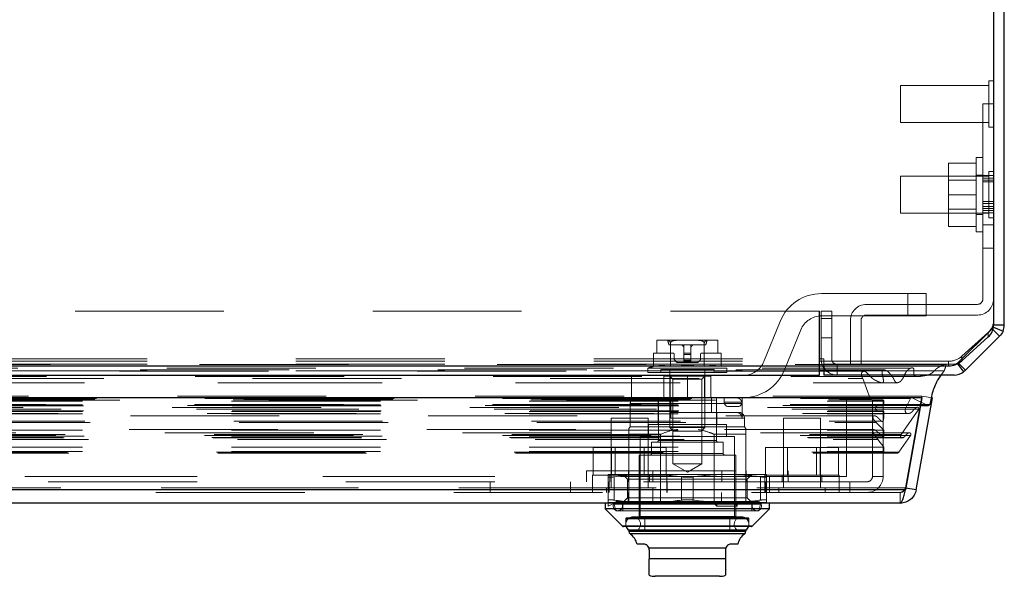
# Model space of a CAD drawing. Header units: inches. Extents: x 0.2 to 10.8, y 0.2 to 8.2.
# Tile 57 of 86: x 3.948 to 4.609, y 7.151 to 7.525. Entities that reach past the tile are written whole.
import ezdxf

# ---------------------------------------------------------------- set-up
doc = ezdxf.new("R2010")
doc.units = ezdxf.units.IN
doc.header["$MEASUREMENT"] = 0
doc.linetypes.add('HIDDEN', pattern=[0.075, 0.05, -0.025])
doc.layers.add('SLD-0', color=179, linetype='Continuous')

msp = doc.modelspace()

# ---------------------------------------------------------------- linework, layer by layer
at = {"layer": 'SLD-0', "linetype": 'Continuous', "lineweight": 25}
for p, q in [((4.602207, 8.076246), (4.602207, 7.320075)), ((4.609407, 7.32018), (4.609407, 8.079289)), ((4.601749, 7.317037), (4.606244, 7.312543)), ((4.602118, 7.318725), (4.608585, 7.316047)), ((4.602207, 7.32018), (4.609407, 7.32018)), ((4.580868, 7.296042), (4.598546, 7.312064)), ((4.606244, 7.312543), (4.583352, 7.289652)), ((2.733607, 7.292724), (4.485207, 7.292724)), ((4.485207, 7.292724), (4.572029, 7.292724)), ((4.485207, 7.286489), (4.485207, 7.292724)), ((4.485207, 7.289347), (4.488107, 7.289347)), ((4.488107, 7.292724), (4.488107, 7.286489)), ((4.578009, 7.294105), (4.582028, 7.288525)), ((4.578593, 7.294412), (4.583352, 7.289652)), ((2.733607, 7.286489), (4.485207, 7.286489)), ((4.575716, 7.286489), (4.488107, 7.286489)), ((4.553997, 7.271125), (2.664768, 7.271125)), ((4.553997, 7.271125), (4.543096, 7.2093)), ((4.550198, 7.2093), (4.561099, 7.271125)), ((4.553997, 7.271125), (4.553997, 7.271213)), ((4.553085, 7.265953), (4.558486, 7.265953)), ((4.553193, 7.266565), (4.559408, 7.266565)), ((4.543096, 7.2093), (2.675669, 7.2093)), ((4.550198, 7.2093), (4.54331, 7.210514)), ((4.539562, 7.200375), (2.679203, 7.200375)), ((4.341411, 7.200375), (4.341411, 7.196438)), ((4.341411, 7.196438), (4.352991, 7.184858)), ((4.451647, 7.196438), (4.341411, 7.196438)), ((4.440067, 7.184858), (4.451647, 7.196438)), ((4.451647, 7.196438), (4.451647, 7.200375)), ((4.440067, 7.184858), (4.352991, 7.184858)), ((4.43951, 7.184627), (4.353548, 7.184627)), ((4.435899, 7.182265), (4.357159, 7.182265)), ((4.357159, 7.18223), (4.357159, 7.181376)), ((4.435899, 7.181376), (4.357159, 7.181376)), ((4.435055, 7.179761), (4.358003, 7.179761)), ((4.435899, 7.181376), (4.435899, 7.18223)), ((4.367001, 7.172816), (4.36274, 7.172816)), ((4.422303, 7.170068), (4.370755, 7.170068)), ((4.430318, 7.172816), (4.426056, 7.172816)), ((4.370938, 7.168879), (4.370938, 7.162974)), ((4.422119, 7.162974), (4.370938, 7.162974)), ((4.422119, 7.168879), (4.422119, 7.162974)), ((4.418182, 7.151163), (4.374875, 7.151163))]:
    msp.add_line(p, q, dxfattribs=at)
at = {"layer": 'SLD-0', "linetype": 'HIDDEN', "lineweight": 18}
for p, q in [((4.539707, 7.481189), (4.539707, 7.456189)), ((4.599082, 7.481189), (4.539707, 7.481189)), ((4.599082, 7.484314), (4.599082, 7.453064)), ((4.602207, 7.484314), (4.599082, 7.484314)), ((4.595007, 7.403139), (4.595007, 7.468689)), ((4.602207, 7.468689), (4.595007, 7.468689)), ((4.539707, 7.456189), (4.599082, 7.456189)), ((4.599082, 7.453064), (4.602207, 7.453064)), ((4.590507, 7.428989), (4.572007, 7.428989)), ((4.572007, 7.428989), (4.572007, 7.407689)), ((4.590507, 7.407689), (4.590507, 7.432689)), ((4.595007, 7.432689), (4.590507, 7.432689)), ((4.595007, 7.420939), (4.590507, 7.420939)), ((4.602207, 7.420545), (4.595007, 7.420545)), ((4.599082, 7.423314), (4.599082, 7.392064)), ((4.602207, 7.423314), (4.599082, 7.423314)), ((4.539707, 7.420189), (4.539707, 7.395189)), ((4.599082, 7.420189), (4.539707, 7.420189)), ((4.590507, 7.417484), (4.572007, 7.417484)), ((4.602207, 7.418738), (4.595007, 7.418738)), ((4.602207, 7.417431), (4.595007, 7.417431)), ((4.602207, 7.416317), (4.595007, 7.416317)), ((4.590507, 7.407689), (4.572007, 7.407689)), ((4.572007, 7.407689), (4.572007, 7.386389)), ((4.590507, 7.382689), (4.590507, 7.407689)), ((4.602207, 7.403139), (4.595007, 7.403139)), ((4.595007, 7.403139), (4.595007, 7.337589)), ((4.602207, 7.40177), (4.595007, 7.40177)), ((4.602207, 7.40177), (4.595007, 7.40177)), ((4.539707, 7.395189), (4.599082, 7.395189)), ((4.572007, 7.397894), (4.590507, 7.397894)), ((4.590507, 7.394439), (4.595007, 7.394439)), ((4.602207, 7.39983), (4.595007, 7.39983)), ((4.602207, 7.398446), (4.595007, 7.398446)), ((4.595007, 7.397085), (4.602207, 7.397085)), ((4.595007, 7.395544), (4.602207, 7.395544)), ((4.602207, 7.387439), (4.595007, 7.387439)), ((4.602207, 7.387439), (4.595007, 7.387439)), ((4.602207, 7.387439), (4.595007, 7.387439)), ((4.602207, 7.387439), (4.595007, 7.387439)), ((4.602207, 7.387439), (4.595007, 7.387439)), ((4.602207, 7.387439), (4.595007, 7.387439)), ((4.602207, 7.387439), (4.595007, 7.387439)), ((4.602207, 7.387439), (4.595007, 7.387439)), ((4.599082, 7.392064), (4.602207, 7.392064)), ((4.590507, 7.386389), (4.572007, 7.386389)), ((4.590507, 7.382689), (4.595007, 7.382689)), ((4.595007, 7.371814), (4.602207, 7.371814)), ((4.544527, 7.341241), (4.486612, 7.341241)), ((4.544527, 7.326241), (4.544527, 7.341241)), ((4.544527, 7.326241), (4.544527, 7.341241)), ((4.544527, 7.326241), (4.544527, 7.341241)), ((4.544527, 7.341241), (4.557027, 7.341241)), ((4.544527, 7.326241), (4.544527, 7.341241)), ((4.557027, 7.326241), (4.557027, 7.341241)), ((4.485207, 7.329489), (2.733607, 7.329489)), ((4.485116, 7.297289), (4.485116, 7.329489)), ((4.485207, 7.329489), (4.485207, 7.297289)), ((4.486307, 7.329489), (4.493507, 7.329489)), ((4.486307, 7.297289), (4.486307, 7.329489)), ((4.493507, 7.329489), (4.493507, 7.297289)), ((4.591407, 7.333989), (4.516807, 7.333989)), ((4.4588, 7.322489), (4.447933, 7.295618)), ((4.486307, 7.324489), (4.493507, 7.324489)), ((4.493507, 7.324489), (4.486307, 7.324489)), ((4.486307, 7.324489), (4.493507, 7.324489)), ((4.493507, 7.324489), (4.486307, 7.324489)), ((4.486612, 7.326241), (4.544527, 7.326241)), ((4.506007, 7.323189), (4.506007, 7.293689)), ((4.513207, 7.323189), (4.513207, 7.293689)), ((4.591407, 7.326789), (4.516807, 7.326789)), ((4.557027, 7.326241), (4.544527, 7.326241)), ((4.461839, 7.289994), (4.472706, 7.316865)), ((4.578261, 7.294743), (4.601152, 7.317634)), ((4.601154, 7.317633), (4.578262, 7.294742)), ((4.598546, 7.315107), (4.580868, 7.299085)), ((4.598546, 7.315107), (4.598546, 7.312064)), ((4.601152, 7.317634), (4.601749, 7.317037)), ((4.601933, 7.318802), (4.602118, 7.318725)), ((4.376072, 7.309823), (4.376072, 7.301163)), ((4.376179, 7.309824), (4.376142, 7.309824)), ((4.376179, 7.309824), (4.376142, 7.309824)), ((4.382783, 7.309824), (4.376179, 7.309824)), ((4.389925, 7.309824), (4.382783, 7.309824)), ((4.403133, 7.309824), (4.389925, 7.309824)), ((4.410275, 7.309824), (4.403133, 7.309824)), ((4.416879, 7.309824), (4.410275, 7.309824)), ((4.416916, 7.309824), (4.416879, 7.309824)), ((4.416916, 7.309824), (4.416879, 7.309824)), ((4.416986, 7.301163), (4.416986, 7.309823)), ((4.486307, 7.311489), (4.493507, 7.311489)), ((4.40891, 7.306871), (4.384148, 7.306871)), ((4.385164, 7.292168), (4.385164, 7.307932)), ((4.394167, 7.306871), (4.394167, 7.301163)), ((4.398891, 7.306871), (4.398891, 7.301163)), ((4.407894, 7.292168), (4.407894, 7.307932)), ((2.733607, 7.297289), (4.485207, 7.297289)), ((2.733607, 7.297289), (4.485207, 7.297289)), ((2.733607, 7.295767), (4.485207, 7.295767)), ((2.733698, 7.297289), (4.485116, 7.297289)), ((2.733698, 7.297289), (4.485116, 7.297289)), ((2.733698, 7.297289), (4.485116, 7.297289)), ((2.733698, 7.297289), (4.485116, 7.297289)), ((4.373799, 7.292168), (4.373799, 7.301163)), ((4.376072, 7.301163), (4.373799, 7.301163)), ((4.386883, 7.301163), (4.376072, 7.301163)), ((4.387671, 7.297321), (4.387671, 7.300375)), ((4.389293, 7.295209), (4.388017, 7.296486)), ((4.394167, 7.294863), (4.390128, 7.294863)), ((4.394167, 7.301163), (4.398891, 7.301163)), ((4.394167, 7.301163), (4.394167, 7.300375)), ((4.394167, 7.300375), (4.398891, 7.300375)), ((4.394167, 7.300375), (4.398891, 7.300375)), ((4.394167, 7.300375), (4.398891, 7.300375)), ((4.394167, 7.300375), (4.394167, 7.297321)), ((4.394167, 7.300375), (4.398891, 7.300375)), ((4.394167, 7.297321), (4.398891, 7.297321)), ((4.394167, 7.297321), (4.398891, 7.297321)), ((4.394167, 7.297321), (4.398891, 7.297321)), ((4.394167, 7.297321), (4.394167, 7.296486)), ((4.394167, 7.297321), (4.398891, 7.297321)), ((4.394167, 7.296486), (4.398891, 7.296486)), ((4.394167, 7.296486), (4.398891, 7.296486)), ((4.394167, 7.296486), (4.398891, 7.296486)), ((4.394167, 7.296486), (4.394167, 7.295209)), ((4.394167, 7.296486), (4.398891, 7.296486)), ((4.394167, 7.295209), (4.398891, 7.295209)), ((4.394167, 7.295209), (4.398891, 7.295209)), ((4.394167, 7.295209), (4.398891, 7.295209)), ((4.394167, 7.295209), (4.394167, 7.294863)), ((4.394167, 7.295209), (4.398891, 7.295209)), ((4.394167, 7.294863), (4.398891, 7.294863)), ((4.398891, 7.301163), (4.398891, 7.300375)), ((4.398891, 7.300375), (4.398891, 7.297321)), ((4.398891, 7.297321), (4.398891, 7.296486)), ((4.398891, 7.296486), (4.398891, 7.295209)), ((4.398891, 7.295209), (4.398891, 7.294863)), ((4.402929, 7.294863), (4.398891, 7.294863)), ((4.405041, 7.296486), (4.403765, 7.295209)), ((4.405387, 7.300375), (4.405387, 7.297321)), ((4.416986, 7.301163), (4.406175, 7.301163)), ((4.419259, 7.301163), (4.416986, 7.301163)), ((4.419259, 7.292168), (4.419259, 7.301163)), ((4.485116, 7.286489), (4.485116, 7.297289)), ((4.485116, 7.297289), (4.488116, 7.297289)), ((4.485207, 7.297289), (4.485207, 7.295767)), ((4.485207, 7.295767), (4.572029, 7.295767)), ((4.485207, 7.292724), (4.485207, 7.295767)), ((4.488116, 7.293689), (4.488116, 7.297289)), ((4.572029, 7.295767), (4.572029, 7.292724)), ((4.578261, 7.294743), (4.578593, 7.294412)), ((4.580868, 7.296042), (4.580868, 7.299085)), ((4.528969, 7.289861), (2.689795, 7.289861)), ((4.515142, 7.288992), (2.703619, 7.288992)), ((2.733607, 7.293689), (4.485207, 7.293689)), ((2.733607, 7.289347), (4.485207, 7.289347)), ((4.423104, 7.291101), (4.369954, 7.291101)), ((4.369954, 7.291101), (4.369954, 7.28817)), ((4.423104, 7.28817), (4.369954, 7.28817)), ((4.414442, 7.290139), (4.378616, 7.290139)), ((4.378616, 7.290139), (4.378616, 7.28817)), ((4.384718, 7.290139), (4.384718, 7.251216)), ((4.40834, 7.251216), (4.40834, 7.290139)), ((4.414442, 7.28817), (4.414442, 7.290139)), ((4.423104, 7.28817), (4.423104, 7.291101)), ((4.488107, 7.293689), (4.488107, 7.292724)), ((4.488107, 7.293689), (4.575716, 7.293689)), ((4.488107, 7.289347), (4.569012, 7.289347)), ((4.497107, 7.293689), (4.497107, 7.286489)), ((4.528972, 7.289861), (4.528969, 7.289861)), ((4.57572, 7.293689), (4.575716, 7.293689)), ((4.57782, 7.294368), (4.578009, 7.294105)), ((2.704471, 7.28404), (4.514294, 7.28404)), ((4.396527, 7.286241), (4.359027, 7.286241)), ((4.359027, 7.286241), (4.359027, 7.271241)), ((4.380777, 7.271241), (4.380777, 7.286241)), ((4.385049, 7.285808), (4.380781, 7.285808)), ((4.380781, 7.285808), (4.380781, 7.271241)), ((4.384718, 7.285808), (4.38685, 7.283676)), ((4.385049, 7.285808), (4.385049, 7.271241)), ((4.408009, 7.285808), (4.385049, 7.285808)), ((4.396529, 7.283676), (4.38685, 7.283676)), ((4.38685, 7.283676), (4.38685, 7.226757)), ((4.396527, 7.271241), (4.396527, 7.286241)), ((4.396527, 7.271241), (4.396527, 7.286241)), ((4.396527, 7.271241), (4.396527, 7.286241)), ((4.434027, 7.286241), (4.396527, 7.286241)), ((4.396527, 7.271241), (4.396527, 7.286241)), ((4.406208, 7.283676), (4.396529, 7.283676)), ((4.406208, 7.283676), (4.40834, 7.285808)), ((4.406208, 7.226757), (4.406208, 7.283676)), ((4.408009, 7.285808), (4.408009, 7.271241)), ((4.412277, 7.285808), (4.408009, 7.285808)), ((4.412277, 7.271241), (4.412277, 7.286241)), ((4.514294, 7.28404), (4.519203, 7.27061)), ((4.553997, 7.272375), (2.664768, 7.272375)), ((2.671299, 7.271216), (4.547466, 7.271216)), ((4.547214, 7.271248), (2.67155, 7.271248)), ((2.672455, 7.270674), (4.54631, 7.270674)), ((2.672455, 7.270674), (4.54631, 7.270674)), ((2.690339, 7.268857), (4.528426, 7.268857)), ((2.690339, 7.268857), (4.528426, 7.268857)), ((2.691339, 7.269869), (4.527426, 7.269869)), ((2.691339, 7.269869), (4.527426, 7.269869)), ((2.698635, 7.269953), (4.52013, 7.269953)), ((2.698635, 7.269953), (4.52013, 7.269953)), ((2.699562, 7.27061), (4.519203, 7.27061)), ((2.699562, 7.27061), (4.519203, 7.27061)), ((2.715366, 7.269575), (4.503466, 7.269575)), ((4.396527, 7.271241), (4.359027, 7.271241)), ((4.376844, 7.271241), (4.376844, 7.253131)), ((4.377041, 7.271241), (4.377041, 7.242501)), ((4.385505, 7.271241), (4.385505, 7.261399)), ((4.396527, 7.271241), (4.434027, 7.271241)), ((4.412838, 7.271241), (4.412838, 7.261399)), ((4.416017, 7.242501), (4.416017, 7.271241)), ((4.421277, 7.268241), (4.421277, 7.271241)), ((4.433277, 7.268241), (4.433277, 7.271241)), ((4.503399, 7.269575), (4.503399, 7.218375)), ((4.503466, 7.269575), (4.503466, 7.218375)), ((4.52013, 7.269953), (4.527426, 7.269869)), ((4.520899, 7.269575), (4.528099, 7.269575)), ((4.520899, 7.269575), (4.520899, 7.218375)), ((4.528099, 7.269575), (4.528099, 7.218375)), ((4.528426, 7.268857), (4.528426, 7.266369)), ((4.542909, 7.263452), (4.54631, 7.270674)), ((4.553997, 7.272375), (4.543096, 7.21055)), ((4.543107, 7.21055), (4.554008, 7.272375)), ((4.547466, 7.271216), (4.558048, 7.266054)), ((4.553997, 7.271213), (4.553997, 7.272375)), ((4.561099, 7.271125), (4.554008, 7.272375)), ((2.660717, 7.266054), (4.558048, 7.266054)), ((2.660717, 7.266054), (4.558048, 7.266054)), ((2.665572, 7.266565), (4.553193, 7.266565)), ((2.665679, 7.265953), (4.553085, 7.265953)), ((2.666799, 7.263489), (4.551966, 7.263489)), ((4.550445, 7.264628), (2.668367, 7.264628)), ((2.675856, 7.263452), (4.542909, 7.263452)), ((2.690339, 7.266369), (4.528426, 7.266369)), ((2.690339, 7.266369), (4.528426, 7.266369)), ((2.690339, 7.261869), (4.528426, 7.261869)), ((2.690339, 7.261869), (4.528426, 7.261869)), ((2.690839, 7.265869), (4.527926, 7.265869)), ((2.690839, 7.262369), (4.527926, 7.262369)), ((4.358143, 7.267304), (4.358143, 7.251556)), ((4.433298, 7.267304), (4.358324, 7.267304)), ((4.433298, 7.267304), (4.358324, 7.267304)), ((4.421277, 7.268241), (4.433277, 7.268241)), ((4.433277, 7.268241), (4.421277, 7.268241)), ((4.421277, 7.268241), (4.433277, 7.268241)), ((4.433277, 7.268241), (4.421277, 7.268241)), ((4.424277, 7.265241), (4.430277, 7.265241)), ((4.433298, 7.267304), (4.433298, 7.257462)), ((4.528426, 7.261869), (4.528426, 7.260461)), ((4.540126, 7.246581), (4.551966, 7.263489)), ((2.673965, 7.260608), (4.544793, 7.260608)), ((2.690339, 7.260461), (4.528426, 7.260461)), ((2.691854, 7.255456), (4.526979, 7.255456)), ((4.522402, 7.259128), (2.696365, 7.259128)), ((4.370299, 7.257575), (4.345299, 7.257575)), ((4.345299, 7.257575), (4.345299, 7.2107)), ((4.370299, 7.2107), (4.370299, 7.257575)), ((4.385505, 7.261399), (4.412838, 7.261399)), ((4.385505, 7.257462), (4.43474, 7.257462)), ((4.385505, 7.257462), (4.43474, 7.257462)), ((4.429166, 7.261399), (4.412838, 7.261399)), ((4.416214, 7.253131), (4.416214, 7.261399)), ((4.430978, 7.261399), (4.429166, 7.261399)), ((4.434915, 7.251556), (4.434915, 7.257462)), ((4.485999, 7.257575), (4.460999, 7.257575)), ((4.460999, 7.257575), (4.460999, 7.2107)), ((4.485999, 7.2107), (4.485999, 7.257575)), ((2.690339, 7.249456), (4.528426, 7.249456)), ((2.695493, 7.254646), (4.523272, 7.254646)), ((2.695493, 7.254646), (4.523272, 7.254646)), ((4.521508, 7.249838), (2.697268, 7.249838)), ((4.358143, 7.251556), (4.357159, 7.250572)), ((4.434915, 7.251556), (4.358143, 7.251556)), ((4.42271, 7.253131), (4.370348, 7.253131)), ((4.370348, 7.253131), (4.370348, 7.245257)), ((4.40834, 7.251216), (4.384718, 7.251216)), ((4.384718, 7.251216), (4.387133, 7.2488)), ((4.405925, 7.2488), (4.387133, 7.2488)), ((4.405925, 7.2488), (4.40834, 7.251216)), ((4.42271, 7.245257), (4.42271, 7.253131)), ((4.435899, 7.250572), (4.434915, 7.251556)), ((4.523272, 7.254646), (4.528426, 7.249456)), ((4.528426, 7.249456), (4.528426, 7.245322)), ((2.672276, 7.24588), (4.546489, 7.24588)), ((4.545552, 7.24763), (2.673221, 7.24763)), ((2.677133, 7.244478), (4.541647, 7.244478)), ((2.677955, 7.244186), (4.540816, 7.244186)), ((2.678638, 7.246581), (4.540126, 7.246581)), ((2.690339, 7.245322), (4.528426, 7.245322)), ((2.691441, 7.245314), (4.527311, 7.245314)), ((2.694378, 7.24325), (4.524387, 7.24325)), ((4.357159, 7.246635), (4.357159, 7.200375)), ((4.378487, 7.246635), (4.357159, 7.246635)), ((4.428222, 7.245257), (4.364836, 7.245257)), ((4.364836, 7.245257), (4.364836, 7.190533)), ((4.377086, 7.242501), (4.415972, 7.242501)), ((4.377086, 7.242501), (4.415972, 7.242501)), ((4.378487, 7.246635), (4.378487, 7.200375)), ((4.414571, 7.246635), (4.414571, 7.200375)), ((4.435899, 7.246635), (4.414571, 7.246635)), ((4.428222, 7.190533), (4.428222, 7.245257)), ((4.435899, 7.246635), (4.435899, 7.207575)), ((4.524387, 7.24325), (4.528426, 7.23808)), ((4.538564, 7.23456), (4.546489, 7.24588)), ((2.690339, 7.23808), (4.528426, 7.23808)), ((4.333204, 7.219275), (4.333204, 7.237775)), ((4.345501, 7.237775), (4.333204, 7.237775)), ((4.345501, 7.219275), (4.345501, 7.237775)), ((4.370097, 7.237775), (4.345501, 7.237775)), ((4.348004, 7.237775), (4.348004, 7.219275)), ((4.367594, 7.219275), (4.367594, 7.237775)), ((4.370097, 7.219275), (4.370097, 7.237775)), ((4.382394, 7.237775), (4.370097, 7.237775)), ((4.420545, 7.24132), (4.372513, 7.24132)), ((4.372513, 7.24132), (4.372513, 7.23384)), ((4.382394, 7.219275), (4.382394, 7.237775)), ((4.420545, 7.23384), (4.420545, 7.24132)), ((4.448904, 7.219275), (4.448904, 7.237775)), ((4.461201, 7.237775), (4.448904, 7.237775)), ((4.461201, 7.219275), (4.461201, 7.237775)), ((4.485797, 7.237775), (4.461201, 7.237775)), ((4.463704, 7.237775), (4.463704, 7.219275)), ((4.483294, 7.219275), (4.483294, 7.237775)), ((4.485797, 7.219275), (4.485797, 7.237775)), ((4.498094, 7.237775), (4.485797, 7.237775)), ((4.498094, 7.219275), (4.498094, 7.237775)), ((4.528426, 7.23808), (4.528426, 7.235041)), ((2.680201, 7.23456), (4.538564, 7.23456)), ((2.681078, 7.234041), (4.537687, 7.234041)), ((2.690339, 7.235041), (4.528426, 7.235041)), ((2.690339, 7.235041), (4.528426, 7.235041)), ((4.429009, 7.232659), (4.364049, 7.232659)), ((4.364049, 7.232659), (4.364049, 7.19132)), ((4.372688, 7.23384), (4.42037, 7.23384)), ((4.372688, 7.23384), (4.42037, 7.23384)), ((4.429009, 7.19132), (4.429009, 7.232659)), ((4.328829, 7.221975), (4.464229, 7.221975)), ((4.328829, 7.221975), (4.328829, 7.214775)), ((4.356979, 7.221975), (4.356979, 7.214775)), ((4.373429, 7.221975), (4.373429, 7.214775)), ((4.406208, 7.226757), (4.38685, 7.226757)), ((4.38685, 7.226757), (4.396529, 7.221169)), ((4.396529, 7.221169), (4.406208, 7.226757)), ((4.419629, 7.221975), (4.419629, 7.214775)), ((4.436079, 7.221975), (4.436079, 7.214775)), ((4.464229, 7.214775), (4.464229, 7.221975)), ((2.767166, 7.218375), (4.451666, 7.218375)), ((2.767166, 7.218375), (4.451666, 7.218375)), ((4.451599, 7.218375), (2.767166, 7.218375)), ((4.451599, 7.218375), (2.767166, 7.218375)), ((4.382799, 7.219275), (4.332799, 7.219275)), ((4.332799, 7.219275), (4.332799, 7.214775)), ((4.369954, 7.219667), (4.343379, 7.219667)), ((4.343379, 7.202398), (4.343379, 7.218037)), ((4.344549, 7.219275), (4.344549, 7.214775)), ((4.347316, 7.202398), (4.347316, 7.218037)), ((4.347316, 7.202398), (4.347316, 7.218037)), ((4.347316, 7.202398), (4.347316, 7.218037)), ((4.347316, 7.202398), (4.347316, 7.218037)), ((4.353222, 7.219667), (4.356419, 7.21647)), ((4.416584, 7.21647), (4.356419, 7.21647)), ((4.356419, 7.21647), (4.356419, 7.203966)), ((4.423104, 7.219667), (4.369954, 7.219667)), ((4.371049, 7.214775), (4.371049, 7.219275)), ((4.382799, 7.214775), (4.382799, 7.219275)), ((4.392592, 7.202398), (4.392592, 7.218037)), ((4.392592, 7.202398), (4.392592, 7.218037)), ((4.392592, 7.202398), (4.392592, 7.218037)), ((4.392592, 7.202398), (4.392592, 7.218037)), ((4.400466, 7.202398), (4.400466, 7.218037)), ((4.400466, 7.202398), (4.400466, 7.218037)), ((4.400466, 7.202398), (4.400466, 7.218037)), ((4.400466, 7.202398), (4.400466, 7.218037)), ((4.436639, 7.21647), (4.416584, 7.21647)), ((4.449679, 7.219667), (4.423104, 7.219667)), ((4.436639, 7.21647), (4.439836, 7.219667)), ((4.436639, 7.203966), (4.436639, 7.21647)), ((4.445742, 7.202398), (4.445742, 7.218037)), ((4.445742, 7.202398), (4.445742, 7.218037)), ((4.445742, 7.202398), (4.445742, 7.218037)), ((4.445742, 7.202398), (4.445742, 7.218037)), ((4.498499, 7.219275), (4.448499, 7.219275)), ((4.448499, 7.219275), (4.448499, 7.214775)), ((4.449679, 7.202398), (4.449679, 7.218037)), ((4.451599, 7.218375), (4.451599, 7.214775)), ((4.451666, 7.218375), (4.451599, 7.218375)), ((4.451666, 7.218375), (4.451666, 7.207575)), ((4.451666, 7.218375), (4.503466, 7.218375)), ((4.460249, 7.219275), (4.460249, 7.214775)), ((4.486749, 7.214775), (4.486749, 7.219275)), ((4.498499, 7.214775), (4.498499, 7.219275)), ((4.528099, 7.218375), (4.520899, 7.218375)), ((4.543096, 7.21055), (2.675669, 7.21055)), ((2.675669, 7.21055), (4.543096, 7.21055)), ((2.675669, 7.2093), (4.543096, 7.2093)), ((2.767166, 7.214775), (4.451666, 7.214775)), ((4.264099, 7.214775), (4.264099, 7.207575)), ((4.264166, 7.214775), (4.264166, 7.207575)), ((4.318099, 7.214775), (4.318099, 7.207575)), ((4.332799, 7.214775), (4.332799, 7.207575)), ((4.332866, 7.214775), (4.332866, 7.207575)), ((4.373424, 7.2107), (4.342174, 7.2107)), ((4.342174, 7.2107), (4.342174, 7.207575)), ((4.343899, 7.214775), (4.343899, 7.207575)), ((4.373424, 7.207575), (4.373424, 7.2107)), ((4.382799, 7.207575), (4.382799, 7.214775)), ((4.382866, 7.207575), (4.382866, 7.214775)), ((4.448499, 7.214775), (4.448499, 7.207575)), ((4.448899, 7.207575), (4.448899, 7.214775)), ((4.451599, 7.214775), (4.451599, 7.207575)), ((4.505599, 7.214775), (4.451666, 7.214775)), ((4.489124, 7.2107), (4.457874, 7.2107)), ((4.457874, 7.2107), (4.457874, 7.207575)), ((4.489124, 7.207575), (4.489124, 7.2107)), ((4.498499, 7.207575), (4.498499, 7.214775)), ((4.505599, 7.214775), (4.505599, 7.207575)), ((4.517299, 7.214775), (4.505599, 7.214775)), ((4.543096, 7.2093), (4.543096, 7.21055)), ((4.54331, 7.210514), (4.543107, 7.21055)), ((4.539562, 7.207575), (2.679203, 7.207575)), ((4.356419, 7.203966), (4.353222, 7.200769)), ((4.416584, 7.203966), (4.356419, 7.203966)), ((4.356799, 7.207575), (4.356799, 7.200375)), ((4.373249, 7.207575), (4.373249, 7.200375)), ((4.436639, 7.203966), (4.416584, 7.203966)), ((4.419449, 7.207575), (4.419449, 7.200375)), ((4.435899, 7.207575), (4.435899, 7.200375)), ((4.439836, 7.200769), (4.436639, 7.203966)), ((4.539562, 7.207575), (4.539562, 7.200375)), ((4.343379, 7.200924), (4.343966, 7.200769)), ((4.343379, 7.200924), (4.343379, 7.198407)), ((4.343379, 7.198407), (4.348496, 7.200769)), ((4.369954, 7.200769), (4.343966, 7.200769)), ((4.347457, 7.199765), (4.348497, 7.195257)), ((4.347501, 7.199765), (4.445557, 7.199765)), ((4.347501, 7.199765), (4.445557, 7.199765)), ((4.443182, 7.201556), (4.349875, 7.201556)), ((4.353222, 7.200375), (4.353222, 7.195257)), ((4.415991, 7.200769), (4.369954, 7.200769)), ((4.413726, 7.200769), (4.416285, 7.198407)), ((4.416285, 7.200924), (4.415991, 7.200769)), ((4.415991, 7.200769), (4.427364, 7.200769)), ((4.416285, 7.198407), (4.416285, 7.200924)), ((4.429923, 7.198407), (4.416285, 7.198407)), ((4.427364, 7.200769), (4.429923, 7.198407)), ((4.42963, 7.200769), (4.427364, 7.200769)), ((4.429923, 7.200924), (4.42963, 7.200769)), ((4.449679, 7.200769), (4.42963, 7.200769)), ((4.429923, 7.198407), (4.429923, 7.200924)), ((4.439836, 7.195257), (4.439836, 7.200375)), ((4.44456, 7.195257), (4.445601, 7.199765)), ((4.44456, 7.195257), (4.348497, 7.195257)), ((4.35519, 7.189745), (4.35519, 7.184627)), ((4.355367, 7.189745), (4.437691, 7.189745)), ((4.355367, 7.189745), (4.437691, 7.189745)), ((4.43708, 7.190533), (4.355978, 7.190533)), ((4.432946, 7.191088), (4.360112, 7.191088)), ((4.364227, 7.19132), (4.428831, 7.19132)), ((4.364227, 7.19132), (4.428831, 7.19132)), ((4.367986, 7.190533), (4.367986, 7.182265)), ((4.425072, 7.182265), (4.425072, 7.190533)), ((4.437868, 7.184627), (4.437868, 7.189745)), ((4.352991, 7.184858), (4.396529, 7.184858)), ((4.353035, 7.184858), (4.440023, 7.184858)), ((4.396529, 7.184858), (4.440067, 7.184858)), ((4.357159, 7.182265), (4.357159, 7.18223)), ((4.357159, 7.181376), (4.396529, 7.181376)), ((4.357203, 7.181376), (4.435854, 7.181376)), ((4.358003, 7.179761), (4.396529, 7.179761)), ((4.358046, 7.179761), (4.435012, 7.179761)), ((4.360112, 7.181245), (4.432946, 7.181245)), ((4.396529, 7.181376), (4.435899, 7.181376)), ((4.396529, 7.179761), (4.435055, 7.179761)), ((4.435899, 7.18223), (4.435899, 7.182265)), ((4.370755, 7.170068), (4.422303, 7.170068)), ((4.422303, 7.170068), (4.370755, 7.170068)), ((4.370755, 7.170068), (4.422303, 7.170068)), ((4.422119, 7.162974), (4.370938, 7.162974)), ((4.370938, 7.162974), (4.422119, 7.162974)), ((4.370938, 7.162974), (4.422119, 7.162974))]:
    msp.add_line(p, q, dxfattribs=at)
at = {"layer": 'SLD-0', "linetype": 'HIDDEN', "lineweight": 18, "flags": 128}
for points in [[(4.56882, 7.29347), (3.624578, 7.29347), (2.649959, 7.29347)], [(4.546869, 7.291201), (3.624578, 7.291202), (2.671901, 7.291201)], [(4.515172, 7.288992), (3.624578, 7.288991), (2.703625, 7.288992)], [(2.66603, 7.285566), (3.531707, 7.285569), (4.552727, 7.285566)], [(2.666033, 7.285566), (3.64928, 7.285566), (4.552734, 7.285566)], [(2.681081, 7.281317), (3.594195, 7.281317), (4.537692, 7.281317)], [(2.691601, 7.281295), (3.594195, 7.281295), (4.52716, 7.281295)], [(4.357159, 7.18223), (4.358228, 7.18162), (4.360112, 7.181245)], [(4.432946, 7.181245), (4.43483, 7.18162), (4.435899, 7.18223)]]:
    msp.add_lwpolyline(points, dxfattribs=at)
at = {"layer": 'SLD-0', "linetype": 'HIDDEN', "lineweight": 18}
for centre, radius, start, end in [((4.486612, 7.311241), 0.03, 90, 157.980619), ((4.591407, 7.337589), 0.0036, 270, 0), ((4.591407, 7.337589), 0.0108, 270, 0), ((4.516807, 7.323189), 0.0108, 90, 180), ((4.486612, 7.311241), 0.015, 90, 157.980619), ((4.516807, 7.323189), 0.0036, 90, 180), ((4.59138, 7.323224), 0.010828, 311.439231, 359.436735), ((4.598611, 7.320176), 0.003596, 337.271808, 0), ((4.376178, 7.305174), 0.00465, 89.98947, 91.31443), ((4.376142, 7.307782), 0.002042, 89.999944, 91.983693), ((4.376178, 7.305174), 0.00465, 89.989469, 91.314431), ((6.419971, 7.876498), 2.114013, 195.548618, 195.631703), ((2.373085, 7.876498), 2.114015, 344.368297, 344.451382), ((4.41688, 7.305174), 0.00465, 88.685569, 90.010531), ((4.41688, 7.305174), 0.00465, 88.68557, 90.01053), ((4.416916, 7.307783), 0.002042, 88.0163, 90.000063), ((4.386883, 7.300375), 0.000787, 0, 90), ((4.388852, 7.297321), 0.001181, 180, 225), ((4.390128, 7.296044), 0.001181, 225, 270), ((4.402929, 7.296044), 0.001181, 270, 315), ((4.404206, 7.297321), 0.001181, 315, 0), ((4.406175, 7.300375), 0.000787, 90, 180), ((4.434027, 7.301241), 0.015, 270, 337.980619), ((4.497107, 7.297289), 0.0108, 180, 270), ((4.497107, 7.297289), 0.0036, 180, 270), ((4.572126, 7.308942), 0.013175, 269.580453, 311.572317), ((4.57572, 7.297285), 0.003596, 299.092246, 315), ((4.396529, 7.2028), 0.092213, 104.270445, 106.74966), ((4.379481, 7.270051), 0.022835, 75.590466, 104.409534), ((4.396529, 7.2028), 0.090087, 82.752385, 97.247615), ((4.413577, 7.270051), 0.022835, 75.590466, 104.409534), ((4.434027, 7.301241), 0.03, 270, 337.980619), ((4.575716, 7.297289), 0.0036, 270, 305.767228), ((4.36208, 7.267304), 0.003937, 90, 180), ((4.520142, 7.270953), 0.001, 200.076543, 269.336716), ((4.527414, 7.268857), 0.001012, 0, 89.336716), ((4.547214, 7.270248), 0.001, 75.424375, 154.786186), ((4.424277, 7.268241), 0.003, 180, 270), ((4.430277, 7.268241), 0.003, 270, 0), ((4.524676, 7.264119), 0.00175, 90, 270), ((4.527926, 7.266369), 0.0005, 270, 0), ((4.527926, 7.261869), 0.0005, 0, 90), ((4.558486, 7.266953), 0.001, 244, 270), ((4.430978, 7.257462), 0.003937, 0, 90), ((4.37586, 7.242501), 0.001181, 270, 0), ((4.417198, 7.242501), 0.001181, 180, 270), ((4.371332, 7.23384), 0.001181, 270, 0), ((4.421726, 7.23384), 0.001181, 180, 270), ((4.529426, 7.235041), 0.001, 180, 270), ((4.537687, 7.235041), 0.001, 270, 331.267375), ((4.517299, 7.218375), 0.0036, 270, 0), ((4.517299, 7.218375), 0.0108, 270, 0), ((4.34669, 7.199588), 0.000787, 13, 90), ((4.349875, 7.198407), 0.00315, 90, 270), ((4.349875, 7.198407), 0.00315, 270, 90), ((4.443182, 7.198407), 0.00315, 90, 270), ((4.443182, 7.198407), 0.00315, 270, 90), ((4.446368, 7.199588), 0.000787, 90, 167), ((4.360112, 7.186167), 0.004921, 90, 198.228053), ((4.355978, 7.189745), 0.000787, 90, 180), ((4.360112, 7.186167), 0.004921, 270, 90), ((4.364836, 7.19132), 0.000787, 180, 270), ((4.432946, 7.186167), 0.004921, 90, 270), ((4.428222, 7.19132), 0.000787, 270, 0), ((4.432946, 7.186167), 0.004921, 341.771947, 90), ((4.43708, 7.189745), 0.000787, 0, 90)]:
    msp.add_arc(centre, radius, start, end, dxfattribs=at)
at = {"layer": 'SLD-0', "linetype": 'Continuous', "lineweight": 25}
for centre, radius, start, end in [((4.59138, 7.320181), 0.010828, 311.439231, 359.436735), ((4.572126, 7.305899), 0.013175, 269.580453, 311.572317), ((4.575716, 7.297289), 0.0108, 270, 305.767228), ((4.558486, 7.266953), 0.001, 270, 337.14224), ((4.353548, 7.185415), 0.000787, 225, 270), ((4.360112, 7.186167), 0.004921, 198.228053, 233.130102), ((4.432946, 7.186167), 0.004921, 306.869898, 341.771947), ((4.43951, 7.185415), 0.000787, 270, 315), ((4.359127, 7.181376), 0.001969, 180, 235.150095), ((4.351253, 7.170068), 0.011811, 13.454121, 55.150095), ((4.441805, 7.170068), 0.011811, 124.849905, 166.545879), ((4.433931, 7.181376), 0.001969, 304.849905, 0), ((4.374875, 7.162974), 0.011811, 250.250011, 270), ((4.418182, 7.162974), 0.011811, 270, 289.608119)]:
    msp.add_arc(centre, radius, start, end, dxfattribs=at)
at = {"layer": 'SLD-0', "linetype": 'HIDDEN', "lineweight": 18}
for points in [[(4.601933, 7.318802), (4.601752, 7.318366), (4.601486, 7.317968), (4.601152, 7.317634)], [(4.392694, 7.306871), (4.393155, 7.306374), (4.393635, 7.305896), (4.394167, 7.305473)], [(4.398891, 7.305473), (4.399423, 7.305896), (4.399903, 7.306374), (4.400364, 7.306871)], [(4.578261, 7.294743), (4.578125, 7.294606), (4.577977, 7.294481), (4.57782, 7.294368)], [(4.343379, 7.218037), (4.343379, 7.219064), (4.343379, 7.219667), (4.343379, 7.219667)], [(4.369954, 7.219667), (4.362379, 7.219667), (4.354836, 7.219064), (4.347316, 7.218037)], [(4.392592, 7.218037), (4.385072, 7.219064), (4.377529, 7.219667), (4.369954, 7.219667)], [(4.423104, 7.219667), (4.415528, 7.219667), (4.407986, 7.219064), (4.400466, 7.218037)], [(4.445742, 7.218037), (4.438222, 7.219064), (4.430679, 7.219667), (4.423104, 7.219667)], [(4.449679, 7.219667), (4.449679, 7.219667), (4.449679, 7.219064), (4.449679, 7.218037)], [(4.343379, 7.200924), (4.343379, 7.201164), (4.343379, 7.20168), (4.343379, 7.202398)], [(4.347316, 7.202398), (4.354836, 7.201371), (4.362379, 7.200769), (4.369954, 7.200769)], [(4.369954, 7.200769), (4.377529, 7.200769), (4.385072, 7.201371), (4.392592, 7.202398)], [(4.416285, 7.200924), (4.410994, 7.201164), (4.405723, 7.20168), (4.400466, 7.202398)], [(4.445742, 7.202398), (4.440484, 7.20168), (4.435213, 7.201164), (4.429923, 7.200924)], [(4.449679, 7.202398), (4.449679, 7.201371), (4.449679, 7.200769), (4.449679, 7.200769)]]:
    msp.add_open_spline(points, degree=3, dxfattribs=at)
at = {"layer": 'SLD-0', "linetype": 'Continuous', "lineweight": 25}
for points in [[(4.601933, 7.318802), (4.602113, 7.319237), (4.602207, 7.319709), (4.602207, 7.32018)], [(4.608585, 7.316047), (4.608043, 7.314738), (4.607245, 7.313545), (4.606244, 7.312543)], [(4.608585, 7.316047), (4.609127, 7.317355), (4.609407, 7.318763), (4.609407, 7.32018)], [(4.583352, 7.289652), (4.582942, 7.289242), (4.582499, 7.288865), (4.582028, 7.288525)], [(4.370938, 7.168879), (4.370938, 7.169294), (4.370872, 7.169697), (4.370755, 7.170068)], [(4.422303, 7.170068), (4.422186, 7.169697), (4.422119, 7.169294), (4.422119, 7.168879)]]:
    msp.add_open_spline(points, degree=3, dxfattribs=at)
at = {"layer": 'SLD-0', "linetype": 'HIDDEN', "lineweight": 18}
for points, knots in [([(4.385164, 7.307932), (4.385155, 7.308165), (4.385104, 7.308381), (4.384962, 7.308743), (4.384872, 7.308892), (4.384583, 7.309267), (4.384365, 7.309425), (4.3837, 7.30977), (4.383241, 7.309824), (4.382783, 7.309824)], [0, 0, 0, 0, 0.125, 0.125, 0.25, 0.25, 0.5, 0.5, 1, 1, 1, 1]), ([(4.389925, 7.309824), (4.389009, 7.309824), (4.388091, 7.30977), (4.386759, 7.309425), (4.386322, 7.309265), (4.385749, 7.308894), (4.385568, 7.308744), (4.385284, 7.308381), (4.385182, 7.308165), (4.385164, 7.307932)], [0, 0, 0, 0, 0.5, 0.5, 0.75, 0.75, 0.875, 0.875, 1, 1, 1, 1]), ([(4.407894, 7.307932), (4.407876, 7.308165), (4.407774, 7.308381), (4.407491, 7.308743), (4.407311, 7.308892), (4.406732, 7.309267), (4.406297, 7.309425), (4.404966, 7.30977), (4.404049, 7.309824), (4.403133, 7.309824)], [0, 0, 0, 0, 0.125, 0.125, 0.25, 0.25, 0.5, 0.5, 1, 1, 1, 1]), ([(4.410275, 7.309824), (4.409817, 7.309824), (4.409358, 7.30977), (4.408692, 7.309425), (4.408473, 7.309265), (4.408187, 7.308894), (4.408096, 7.308744), (4.407954, 7.308381), (4.407903, 7.308165), (4.407894, 7.307932)], [0, 0, 0, 0, 0.5, 0.5, 0.75, 0.75, 0.875, 0.875, 1, 1, 1, 1]), ([(4.569012, 7.289347), (4.569164, 7.289712), (4.569442, 7.290382), (4.569775, 7.291324), (4.570011, 7.2921), (4.57013, 7.292673), (4.570137, 7.293076), (4.570069, 7.293342), (4.56992, 7.293528), (4.569694, 7.293613), (4.569417, 7.293628), (4.569091, 7.293566), (4.568747, 7.293455), (4.568076, 7.293222), (4.567116, 7.292784), (4.565913, 7.292117), (4.564798, 7.291413), (4.563769, 7.29063), (4.56276, 7.289682), (4.561904, 7.288812), (4.561102, 7.288096), (4.560382, 7.287555), (4.559347, 7.286922), (4.557469, 7.28623), (4.555478, 7.285997), (4.553634, 7.285693), (4.552425, 7.285514), (4.551154, 7.28541), (4.550033, 7.285477), (4.549211, 7.28579), (4.548769, 7.286266), (4.548601, 7.286797), (4.548553, 7.287379), (4.548585, 7.288123), (4.548652, 7.288871), (4.548689, 7.289462), (4.548722, 7.289845), (4.548704, 7.290126), (4.548664, 7.290408), (4.548574, 7.290685), (4.548391, 7.29097), (4.548095, 7.291206), (4.547737, 7.29128), (4.54734, 7.291281), (4.546911, 7.29122), (4.546391, 7.291075), (4.545731, 7.290764), (4.544956, 7.290249), (4.544232, 7.289575), (4.543579, 7.288791), (4.542923, 7.287618), (4.542257, 7.286115), (4.541489, 7.284589), (4.540659, 7.28333), (4.539742, 7.282286), (4.538895, 7.281679), (4.538237, 7.28141), (4.537808, 7.281312), (4.537369, 7.281306), (4.536932, 7.281414), (4.53657, 7.281581), (4.536313, 7.281786), (4.536119, 7.282022), (4.535871, 7.282418), (4.535603, 7.282942), (4.535321, 7.283497), (4.534962, 7.284127), (4.53452, 7.284832), (4.533979, 7.285643), (4.533314, 7.286558), (4.532528, 7.287512), (4.531625, 7.288437), (4.530741, 7.289155), (4.52981, 7.289683), (4.529086, 7.289874), (4.528518, 7.289884), (4.528107, 7.289822), (4.527652, 7.28955), (4.527382, 7.288939), (4.527353, 7.28829), (4.52741, 7.287547), (4.527552, 7.286605), (4.527779, 7.285521), (4.528008, 7.284428), (4.528165, 7.283454), (4.528229, 7.282704), (4.528226, 7.282172), (4.528091, 7.281807), (4.527893, 7.281524), (4.527599, 7.281335), (4.527227, 7.281276), (4.526818, 7.281327), (4.526427, 7.281414), (4.525972, 7.281543), (4.525439, 7.281729), (4.524833, 7.281959), (4.524349, 7.282166), (4.524023, 7.282313), (4.523856, 7.282391), (4.52377, 7.282432), (4.523727, 7.282452), (4.523705, 7.282463), (4.523694, 7.282468), (4.523689, 7.28247), (4.523685, 7.282472), (4.523686, 7.282474), (4.523683, 7.282473), (4.523681, 7.282472), (4.523682, 7.282473), (4.523681, 7.282474), (4.523681, 7.282474), (4.52368, 7.282475), (4.523679, 7.282475), (4.523678, 7.282476), (4.523676, 7.282476), (4.523674, 7.282477), (4.523672, 7.282478), (4.523669, 7.28248), (4.523665, 7.282482), (4.52366, 7.282484), (4.523654, 7.282487), (4.523646, 7.282491), (4.523637, 7.282495), (4.523626, 7.282501), (4.523614, 7.282507), (4.5236, 7.282514), (4.523586, 7.28252), (4.523539, 7.282543), (4.523422, 7.282601), (4.523166, 7.282731), (4.522675, 7.282994), (4.521981, 7.283408), (4.521183, 7.283959), (4.520236, 7.284705), (4.518975, 7.285886), (4.517813, 7.287182), (4.516814, 7.28821), (4.516194, 7.288723), (4.515517, 7.289041), (4.514798, 7.288964), (4.514208, 7.288676), (4.513785, 7.288329), (4.513577, 7.287978), (4.513454, 7.28756), (4.513407, 7.287106), (4.513451, 7.286612), (4.513574, 7.286069), (4.513749, 7.28545), (4.513994, 7.28476), (4.51419, 7.28429), (4.514294, 7.28404)], [0, 0, 0, 0, 0.0112678, 0.0206514, 0.0279798, 0.0337601, 0.0362864, 0.0386235, 0.0409117, 0.0435763, 0.0474108, 0.0514459, 0.055774, 0.0604454, 0.0774999, 0.0936825, 0.1089547, 0.1234212, 0.137459, 0.1541858, 0.1631815, 0.1733417, 0.1846204, 0.2054555, 0.2454683, 0.2599675, 0.2751971, 0.2911107, 0.3078146, 0.3169294, 0.3232758, 0.3273024, 0.3323881, 0.3386203, 0.3471352, 0.3524201, 0.3544047, 0.3573352, 0.359877, 0.3620586, 0.3654234, 0.3696475, 0.3745585, 0.3795431, 0.3846675, 0.389952, 0.3993216, 0.4110443, 0.4218944, 0.4318958, 0.4428826, 0.4621395, 0.4783952, 0.4926991, 0.5077195, 0.5224416, 0.5279659, 0.5334556, 0.5389585, 0.544561, 0.5503071, 0.5523937, 0.5556576, 0.5602898, 0.5664486, 0.5726686, 0.5782443, 0.5878993, 0.5977869, 0.6078606, 0.6227337, 0.636654, 0.6496603, 0.6610646, 0.6740219, 0.6771731, 0.6823513, 0.6894606, 0.6953483, 0.7000227, 0.7066126, 0.715128, 0.7256361, 0.7366722, 0.7455028, 0.7521767, 0.756767, 0.7594119, 0.762743, 0.7667834, 0.771685, 0.7770768, 0.7820204, 0.7865164, 0.7945956, 0.8027268, 0.809937, 0.8136538, 0.8155826, 0.8165591, 0.8170497, 0.8172956, 0.8174186, 0.8174801, 0.8175109, 0.8175444, 0.8175603, 0.8175762, 0.8176055, 0.8176092, 0.8176169, 0.8176286, 0.81764, 0.8176554, 0.8176748, 0.8177016, 0.8177324, 0.8177672, 0.8178248, 0.8178865, 0.8179521, 0.8180716, 0.8181951, 0.8183223, 0.818505, 0.8186894, 0.8188758, 0.8190641, 0.8205505, 0.8235164, 0.8292873, 0.8402466, 0.8518376, 0.8625951, 0.8809403, 0.908872, 0.9180091, 0.9271299, 0.9359861, 0.9448674, 0.9543141, 0.9584143, 0.9623905, 0.9664112, 0.9704134, 0.9744693, 0.9794956, 0.9854988, 0.9923094, 1, 1, 1, 1]), ([(4.566981, 7.286489), (4.567002, 7.28652), (4.567654, 7.28751), (4.568344, 7.288444), (4.569012, 7.289347)], [0, 0, 0, 0, 0.0320912, 1, 1, 1, 1]), ([(4.433298, 7.267304), (4.433298, 7.267838), (4.433185, 7.268361), (4.432756, 7.269326), (4.43244, 7.269765), (4.431671, 7.270481), (4.431211, 7.270766), (4.430228, 7.271144), (4.429699, 7.271241), (4.429166, 7.271241)], [0, 0, 0, 0, 0.25, 0.25, 0.5, 0.5, 0.75, 0.75, 1, 1, 1, 1]), ([(4.551966, 7.263489), (4.551976, 7.263532), (4.551998, 7.263619), (4.552001, 7.263764), (4.551985, 7.263916), (4.551947, 7.264074), (4.551888, 7.264232), (4.551809, 7.264383), (4.551707, 7.264522), (4.551575, 7.264648), (4.551361, 7.264778), (4.550915, 7.264894), (4.550316, 7.264621), (4.549577, 7.264085), (4.548838, 7.263362), (4.548047, 7.26248), (4.547435, 7.261768), (4.546911, 7.261307), (4.546452, 7.26101), (4.545886, 7.260754), (4.545202, 7.260596), (4.54448, 7.260603), (4.543852, 7.260756), (4.543389, 7.261037), (4.543085, 7.261396), (4.542942, 7.261833), (4.542863, 7.262335), (4.542846, 7.262888), (4.542888, 7.263262), (4.542909, 7.263452)], [0, 0, 0, 0, 0.0080157, 0.0164262, 0.0254813, 0.0353227, 0.0459684, 0.0573183, 0.0691868, 0.0815497, 0.0971646, 0.1262066, 0.1938647, 0.2508569, 0.3344528, 0.4187957, 0.5010146, 0.5361129, 0.5786151, 0.6281783, 0.6848128, 0.750009, 0.8064907, 0.8477527, 0.8748196, 0.9022651, 0.9327237, 0.9658184, 1, 1, 1, 1]), ([(4.385505, 7.261399), (4.385505, 7.261399), (4.385505, 7.261303), (4.385505, 7.260923), (4.385505, 7.260642), (4.385505, 7.259563), (4.385505, 7.258529), (4.385505, 7.257462)], [0, 0, 0, 0, 0.25, 0.25, 0.5, 0.5, 1, 1, 1, 1]), ([(4.433298, 7.257462), (4.433298, 7.257995), (4.433185, 7.258519), (4.432756, 7.259484), (4.43244, 7.259922), (4.431671, 7.260639), (4.431211, 7.260923), (4.430228, 7.261301), (4.429699, 7.261399), (4.429166, 7.261399)], [0, 0, 0, 0, 0.25, 0.25, 0.5, 0.5, 0.75, 0.75, 1, 1, 1, 1]), ([(4.523272, 7.254646), (4.522689, 7.255256), (4.521922, 7.25606), (4.521271, 7.257343), (4.521149, 7.257969), (4.521167, 7.25838), (4.521246, 7.258674), (4.521395, 7.258887), (4.521653, 7.259071), (4.521998, 7.259196), (4.522268, 7.259106), (4.522389, 7.259066)], [0, 0, 0, 0, 0.4376193, 0.5771328, 0.6616858, 0.7089006, 0.7515502, 0.7928728, 0.8340192, 0.9255768, 1, 1, 1, 1]), ([(4.528426, 7.260461), (4.528436, 7.260099), (4.528455, 7.259422), (4.528449, 7.258477), (4.528413, 7.257675), (4.528343, 7.256977), (4.528225, 7.256367), (4.528049, 7.255842), (4.527828, 7.255507), (4.527541, 7.255314), (4.527243, 7.255282), (4.526925, 7.255452), (4.526492, 7.255765), (4.525927, 7.256319), (4.525259, 7.257038), (4.524696, 7.257643), (4.524177, 7.258142), (4.523653, 7.258543), (4.523036, 7.258909), (4.522465, 7.259152), (4.521992, 7.259161), (4.521677, 7.259078), (4.52142, 7.258927), (4.52126, 7.258707), (4.521156, 7.25834), (4.521177, 7.257821), (4.521327, 7.257202), (4.521624, 7.256639), (4.521981, 7.256137), (4.522361, 7.255641), (4.522795, 7.255139), (4.523109, 7.254814), (4.523272, 7.254646)], [0, 0, 0, 0, 0.0519616, 0.0970609, 0.1353187, 0.1671159, 0.197992, 0.2256177, 0.2492849, 0.2626018, 0.2884785, 0.3076345, 0.3310504, 0.3875519, 0.4441018, 0.4992353, 0.5342989, 0.5743693, 0.6192489, 0.6687662, 0.6919635, 0.7161596, 0.7318434, 0.7464291, 0.7616258, 0.786911, 0.8189732, 0.8545526, 0.8862574, 0.9210874, 0.9589774, 1, 1, 1, 1]), ([(4.357159, 7.246635), (4.357159, 7.247599), (4.357159, 7.249555), (4.357159, 7.250758), (4.357159, 7.250496), (4.357159, 7.250461)], [0, 0, 0, 0, 0.4572276, 0.9283621, 1, 1, 1, 1]), ([(4.378487, 7.246635), (4.381127, 7.247705), (4.38491, 7.249238), (4.388945, 7.249698), (4.390165, 7.249838)], [0, 0, 0, 0, 0.69790584, 1, 1, 1, 1]), ([(4.403847, 7.249838), (4.406311, 7.249297), (4.40997, 7.248494), (4.413438, 7.247093), (4.414571, 7.246635)], [0, 0, 0, 0, 0.6733099, 1, 1, 1, 1]), ([(4.435899, 7.246635), (4.435899, 7.247599), (4.435899, 7.249555), (4.435899, 7.250758), (4.435899, 7.250496), (4.435899, 7.250461)], [0, 0, 0, 0, 0.4572276, 0.9283621, 1, 1, 1, 1]), ([(4.528426, 7.245322), (4.528413, 7.245298), (4.528378, 7.245233), (4.528298, 7.24513), (4.528183, 7.245012), (4.528022, 7.244922), (4.527818, 7.244951), (4.527602, 7.245071), (4.527268, 7.245338), (4.526807, 7.245805), (4.526219, 7.246371), (4.525626, 7.246951), (4.525039, 7.247518), (4.524444, 7.248084), (4.52381, 7.248646), (4.523109, 7.249187), (4.522487, 7.249572), (4.521975, 7.24979), (4.52159, 7.249892), (4.521274, 7.249768), (4.521087, 7.249556), (4.521022, 7.249351), (4.520997, 7.249097), (4.521008, 7.248807), (4.521057, 7.248495), (4.521166, 7.248099), (4.521364, 7.247606), (4.521672, 7.246994), (4.522079, 7.246309), (4.522524, 7.24564), (4.522961, 7.245026), (4.523348, 7.244497), (4.523713, 7.244024), (4.524054, 7.243609), (4.52428, 7.243366), (4.524387, 7.24325)], [0, 0, 0, 0, 0.0043936, 0.0117384, 0.0216348, 0.0335057, 0.0477931, 0.0656868, 0.0827174, 0.1309394, 0.1816874, 0.2321677, 0.2822822, 0.331964, 0.3859284, 0.4419291, 0.4994657, 0.527085, 0.5544187, 0.582539, 0.5921652, 0.602874, 0.6156206, 0.6301816, 0.6459192, 0.6630307, 0.693329, 0.7305967, 0.7749518, 0.826606, 0.8674982, 0.9053337, 0.9400534, 0.9715974, 1, 1, 1, 1]), ([(4.546489, 7.24588), (4.546515, 7.245929), (4.546565, 7.246027), (4.546612, 7.2462), (4.546638, 7.246385), (4.546642, 7.246578), (4.546622, 7.246773), (4.546581, 7.246965), (4.546517, 7.247145), (4.546431, 7.247308), (4.546297, 7.247473), (4.546051, 7.247615), (4.545746, 7.247651), (4.545409, 7.247619), (4.544832, 7.247461), (4.54397, 7.24693), (4.543159, 7.245974), (4.542474, 7.245186), (4.541942, 7.244682), (4.541398, 7.244296), (4.540808, 7.244129), (4.540273, 7.244288), (4.539933, 7.244598), (4.539714, 7.244913), (4.539693, 7.245227), (4.539735, 7.245547), (4.539826, 7.245869), (4.539968, 7.246216), (4.540066, 7.246443), (4.540126, 7.246581)], [0, 0, 0, 0, 0.0128688, 0.0258601, 0.0391541, 0.0528097, 0.066789, 0.0809919, 0.0953006, 0.1096359, 0.1240351, 0.1483515, 0.1869718, 0.2169893, 0.2495702, 0.3631536, 0.4986136, 0.5635886, 0.6272608, 0.6891536, 0.7481889, 0.8066945, 0.8499554, 0.8739837, 0.8919318, 0.9150775, 0.9430074, 0.9654023, 1, 1, 1, 1]), ([(4.347316, 7.218037), (4.346719, 7.217956), (4.346177, 7.217895), (4.345204, 7.217811), (4.344779, 7.21779), (4.344093, 7.21779), (4.343824, 7.217811), (4.34347, 7.217894), (4.343379, 7.217956), (4.343379, 7.218037)], [0, 0, 0, 0, 0.25, 0.25, 0.5, 0.5, 0.75, 0.75, 1, 1, 1, 1]), ([(4.400466, 7.218037), (4.399868, 7.217956), (4.399237, 7.217895), (4.39791, 7.217811), (4.397218, 7.21779), (4.395847, 7.21779), (4.395151, 7.217811), (4.393828, 7.217894), (4.39319, 7.217956), (4.392592, 7.218037)], [0, 0, 0, 0, 0.25, 0.25, 0.5, 0.5, 0.75, 0.75, 1, 1, 1, 1]), ([(4.449679, 7.218037), (4.449679, 7.217956), (4.449589, 7.217895), (4.449235, 7.217811), (4.448968, 7.21779), (4.448283, 7.21779), (4.447855, 7.217811), (4.446887, 7.217894), (4.446339, 7.217956), (4.445742, 7.218037)], [0, 0, 0, 0, 0.25, 0.25, 0.5, 0.5, 0.75, 0.75, 1, 1, 1, 1]), ([(4.543096, 7.21055), (4.543012, 7.210433), (4.542843, 7.210198), (4.542591, 7.209858), (4.542339, 7.20953), (4.542086, 7.209219), (4.541834, 7.208927), (4.541581, 7.208657), (4.541266, 7.208352), (4.540887, 7.208041), (4.540445, 7.207776), (4.540003, 7.207607), (4.539709, 7.207586), (4.539562, 7.207575)], [0, 0, 0, 0, 0.071449, 0.142898, 0.214347, 0.285796, 0.357245, 0.428694, 0.500143, 0.6251072, 0.7500715, 0.8750357, 1, 1, 1, 1]), ([(4.539562, 7.207575), (4.539681, 7.207579), (4.539921, 7.207586), (4.540276, 7.207641), (4.540625, 7.207729), (4.540962, 7.207852), (4.541286, 7.208008), (4.541593, 7.208196), (4.541951, 7.208467), (4.542334, 7.208849), (4.542694, 7.209366), (4.542967, 7.209937), (4.54306, 7.210346), (4.543107, 7.21055)], [0, 0, 0, 0, 0.071449, 0.142898, 0.214347, 0.285796, 0.357245, 0.428694, 0.500143, 0.6251072, 0.7500715, 0.8750357, 1, 1, 1, 1]), ([(4.343379, 7.202398), (4.343379, 7.20248), (4.343469, 7.202541), (4.343823, 7.202624), (4.34409, 7.202646), (4.344775, 7.202646), (4.345203, 7.202624), (4.346171, 7.202542), (4.346719, 7.20248), (4.347316, 7.202398)], [0, 0, 0, 0, 0.25, 0.25, 0.5, 0.5, 0.75, 0.75, 1, 1, 1, 1]), ([(4.392592, 7.202398), (4.39319, 7.20248), (4.39382, 7.202541), (4.395148, 7.202624), (4.39584, 7.202646), (4.397211, 7.202646), (4.397907, 7.202624), (4.39923, 7.202542), (4.399868, 7.20248), (4.400466, 7.202398)], [0, 0, 0, 0, 0.25, 0.25, 0.5, 0.5, 0.75, 0.75, 1, 1, 1, 1]), ([(4.445742, 7.202398), (4.446339, 7.20248), (4.446881, 7.202541), (4.447854, 7.202624), (4.448279, 7.202646), (4.448965, 7.202646), (4.449234, 7.202624), (4.449588, 7.202542), (4.449679, 7.20248), (4.449679, 7.202398)], [0, 0, 0, 0, 0.25, 0.25, 0.5, 0.5, 0.75, 0.75, 1, 1, 1, 1])]:
    msp.add_open_spline(points, degree=3, knots=knots, dxfattribs=at)
at = {"layer": 'SLD-0', "linetype": 'Continuous', "lineweight": 25}
for points, knots in [([(4.559408, 7.266565), (4.559829, 7.268028), (4.560673, 7.27096), (4.56136, 7.27567), (4.563066, 7.279877), (4.564928, 7.283504), (4.566357, 7.285582), (4.566981, 7.286489)], [0, 0, 0, 0, 0.2067853, 0.4142415, 0.6219266, 0.835025, 1, 1, 1, 1]), ([(4.539562, 7.200375), (4.539856, 7.200375), (4.540151, 7.200597), (4.54074, 7.201456), (4.541034, 7.202094), (4.541623, 7.20371), (4.541918, 7.204687), (4.542507, 7.206863), (4.542801, 7.208062), (4.543096, 7.2093)], [0, 0, 0, 0, 0.25, 0.25, 0.5, 0.5, 0.75, 0.75, 1, 1, 1, 1]), ([(4.550198, 7.2093), (4.549979, 7.208062), (4.549543, 7.206863), (4.548286, 7.204687), (4.547466, 7.20371), (4.545541, 7.202094), (4.544436, 7.201456), (4.542075, 7.200597), (4.540818, 7.200375), (4.539562, 7.200375)], [0, 0, 0, 0, 0.25, 0.25, 0.5, 0.5, 0.75, 0.75, 1, 1, 1, 1]), ([(4.370755, 7.170068), (4.370583, 7.170608), (4.370309, 7.17107), (4.369672, 7.171813), (4.369311, 7.172093), (4.368609, 7.172496), (4.368261, 7.172625), (4.367601, 7.172785), (4.367292, 7.172816), (4.367001, 7.172816)], [0, 0, 0, 0, 0.25, 0.25, 0.5, 0.5, 0.75, 0.75, 1, 1, 1, 1]), ([(4.426056, 7.172816), (4.425766, 7.172816), (4.425458, 7.172785), (4.424804, 7.172627), (4.424454, 7.172498), (4.423748, 7.172094), (4.423388, 7.171815), (4.422752, 7.171075), (4.422474, 7.170608), (4.422303, 7.170068)], [0, 0, 0, 0, 0.25, 0.25, 0.5, 0.5, 0.75, 0.75, 1, 1, 1, 1]), ([(4.370938, 7.151951), (4.370938, 7.151929), (4.370938, 7.151876), (4.370938, 7.152564), (4.370938, 7.154144), (4.370938, 7.156744), (4.370938, 7.159664), (4.370938, 7.161943), (4.370938, 7.162974)], [0, 0, 0, 0, 0.1596259, 0.3829992, 0.607726, 0.7457164, 0.8849611, 1, 1, 1, 1]), ([(4.422119, 7.162974), (4.422119, 7.162015), (4.422119, 7.160102), (4.422119, 7.157337), (4.422119, 7.154628), (4.422119, 7.152594), (4.422119, 7.151847), (4.422119, 7.151925), (4.422119, 7.151951)], [0, 0, 0, 0, 0.1069754, 0.2135308, 0.3566165, 0.5735303, 0.8626412, 1, 1, 1, 1])]:
    msp.add_open_spline(points, degree=3, knots=knots, dxfattribs=at)

doc.saveas('drawing.dxf')
